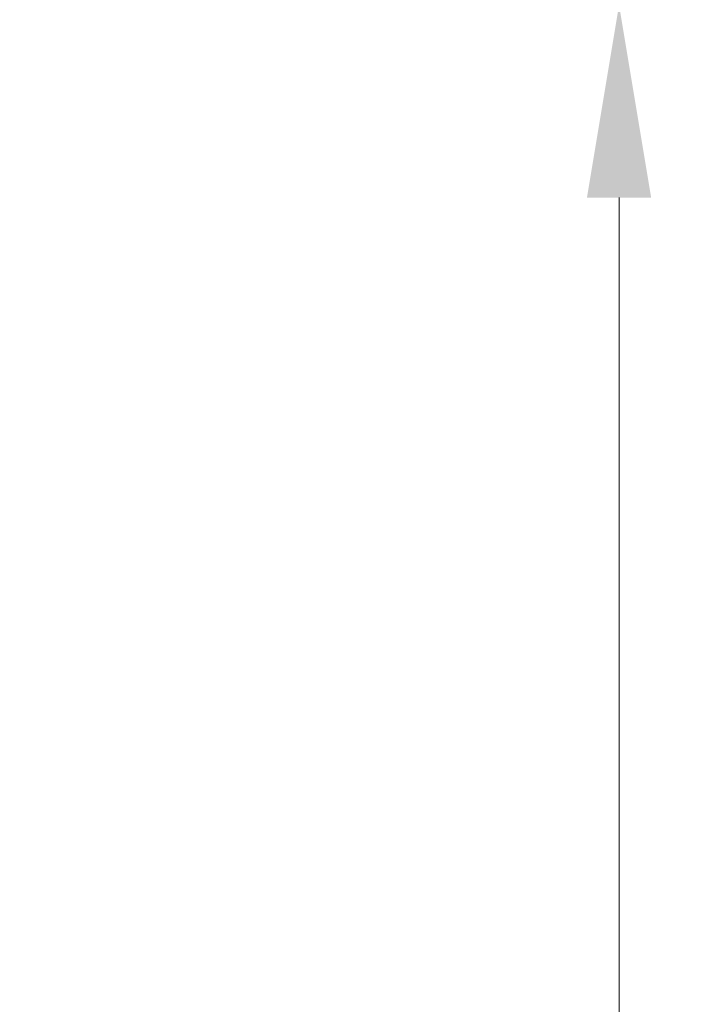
# Model space of a CAD drawing. Header units: millimetres. Extents: x 0 to 420, y 0 to 297.
# Tile 9 of 23: x 110 to 131, y 167 to 198. Entities that reach past the tile are written whole.
import ezdxf

# ---------------------------------------------------------------- set-up
doc = ezdxf.new("R2010")
doc.units = ezdxf.units.MM
doc.layers.get('Defpoints').update_dxf_attribs({"linetype": 'CONTINUOUS', "lineweight": 13})
doc.layers.add('Dimension', color=2, linetype='CONTINUOUS', lineweight=9)
doc.styles.get("Standard").update_dxf_attribs({"font": 'romans.shx'})
doc.dimstyles.new('yutana', dxfattribs={"dimtxt": 3.5, "dimasz": 3, "dimexe": 1, "dimexo": 0.6, "dimgap": 1.5, "dimtad": 1, "dimdec": 1, "dimzin": 0, "dimdsep": 46, "dimtxsty": 'Standard', "dimcen": 0, "dimadec": 0, "dimazin": 0, "dimtp": 0.01, "dimtm": 0.01, "dimtfac": 1, "dimtdec": 1, "dimtmove": 0, "dimatfit": 3, "dimfxl": 1, "dimtolj": 1, "dimtzin": 0, "dimlwd": 0, "dimlwe": 0, "dimarcsym": 0})

# ---------------------------------------------------------------- blocks, each defined once
blk = doc.blocks.new('*D5')
at = {"layer": 'Defpoints', "color": 0, "ltscale": 5}
for p in [(93.687, 198.454), (128.887, 198.454), (93.687, 98.458)]:
    blk.add_point(p, dxfattribs=at)
at = {"layer": 'Dimension', "color": 0, "lineweight": 0, "ltscale": 5}
for p, q in [((94.887, 198.454), (130.887, 198.454)), ((128.887, 104.458), (128.887, 192.454)), ((94.887, 98.458), (130.887, 98.458))]:
    blk.add_line(p, q, dxfattribs=at)
at = {"layer": 'Dimension', "color": 0, "ltscale": 5}
for points in [[(127.887, 192.454), (129.887, 192.454), (128.887, 198.454)], [(127.887, 104.458), (129.887, 104.458), (128.887, 98.458)]]:
    blk.add_solid(points, dxfattribs=at)
at = {"layer": 'Dimension', "color": 0, "ltscale": 5, "insert": (123.387, 148.456), "char_height": 5, "attachment_point": 5, "rotation": 90}
blk.add_mtext('\\A1;100.0', dxfattribs=at)

msp = doc.modelspace()

# ---------------------------------------------------------------- dimensions: what is measured, and where the dimension line sits
at = {"layer": 'Dimension', "color": 7}
dim = msp.add_linear_dim(base=(128.887, 198.454), p1=(93.687, 98.458), p2=(93.687, 198.454), angle=90, dimstyle='yutana', override={"dimscale": 2, "dimtxt": 2.5, "dimasz": 3}, dxfattribs=at)
dim.commit()
dim.dimension.update_dxf_attribs({"geometry": '*D5', "text_midpoint": (123.387, 148.456)})

doc.saveas('drawing.dxf')
